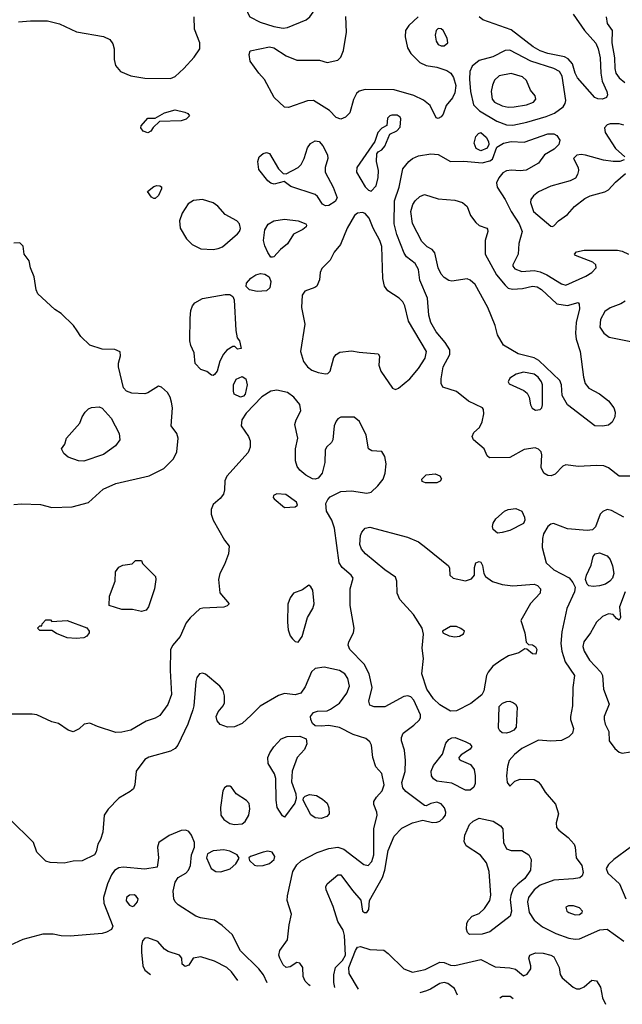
# Model space of a CAD drawing. Extents: x 1173029 to 1307123, y 522559 to 678521.
# Tile 2 of 256: x 1178013 to 1181976, y 531572 to 538047. Entities that reach past the tile are written whole.
import ezdxf

# ---------------------------------------------------------------- set-up
doc = ezdxf.new("R2010")
doc.units = 0

msp = doc.modelspace()

# ---------------------------------------------------------------- linework, layer by layer
at = {"layer": '0CON10XD'}
for points in [[(1179745, 537992.1), (1179775, 537994.6), (1179895.8, 538045), (1179920.6, 538065), (1179943.8, 538096.2), (1179958.3, 538141.7), (1179963.9, 538205), (1179943.5, 538325), (1179927, 538357), (1179905, 538373.1), (1179845, 538388.5), (1179755, 538393.5), (1179685, 538437.1), (1179655, 538442.5), (1179625, 538420), (1179567.8, 538325), (1179506.9, 538255), (1179497.1, 538215), (1179507.1, 538165), (1179510, 538095), (1179525.7, 538065), (1179595, 538029.7), (1179685, 538002.9), (1179745, 537992.1)], [(1178005, 538032.9), (1178085, 538040), (1178195, 538040), (1178275, 538020), (1178385.9, 537965.9), (1178565, 537936.2), (1178605, 537916.2), (1178625, 537887.5), (1178633.8, 537855), (1178633.8, 537785), (1178643.8, 537745), (1178675.9, 537705.9), (1178745, 537678.6), (1178835, 537661.5), (1179005, 537661.1), (1179036.1, 537673.9), (1179093.3, 537726.7), (1179159.4, 537800.6), (1179197.1, 537855), (1179197.5, 537895), (1179161.8, 537985), (1179159.6, 538065)], [(1180125, 537393.3), (1180095, 537402.9), (1180050.6, 537450.6), (1179945, 537514.3), (1179905, 537514), (1179779.7, 537470.3), (1179755, 537472.5), (1179687.5, 537535), (1179623.4, 537653.4), (1179585.3, 537695.3), (1179528.6, 537775), (1179522, 537818), (1179528.3, 537841.7), (1179655, 537868.5), (1179685, 537861.5), (1179765, 537808.1), (1179835, 537780.8), (1179985, 537780), (1180035, 537766.2), (1180105, 537780.8), (1180125, 537801.4), (1180142.2, 537845), (1180162.4, 537965), (1180156.9, 538066.9)], [(1180633.8, 538065), (1180571.9, 538008.1), (1180549.6, 537975), (1180548, 537935), (1180562.2, 537862.2), (1180585.3, 537825.3), (1180645, 537764.7), (1180685, 537745.3), (1180755.3, 537734.7), (1180821.8, 537711.8), (1180847.3, 537695), (1180865, 537665.7), (1180880.8, 537615), (1180874.3, 537565.7), (1180858, 537532), (1180816.7, 537483.3), (1180797.1, 537425), (1180785, 537407.8), (1180765, 537396.5), (1180751.9, 537401.9), (1180712.2, 537482.2), (1180667.6, 537517.6), (1180605, 537549.1), (1180475, 537586), (1180285, 537587.5), (1180245, 537577.1), (1180227.6, 537562.4), (1180207.6, 537522.4), (1180185, 537433.8), (1180156, 537405), (1180125, 537393.3)], [(1181653.6, 538083.6), (1181727.1, 537975), (1181801.7, 537891.7), (1181816.1, 537856.2), (1181829.2, 537795), (1181833.5, 537695), (1181843, 537643), (1181874, 537575), (1181878, 537552), (1181872.5, 537535), (1181845, 537524), (1181815, 537525.8), (1181795, 537535.7), (1181680.3, 537665), (1181665.2, 537695), (1181647.2, 537757.2), (1181619.5, 537789.5), (1181595, 537802.5), (1181485, 537824.3), (1181435, 537842.8), (1181388.9, 537868.9), (1181245, 537980.3), (1181059.2, 538045), (1181035.5, 538065)], [(1181868.9, 538065), (1181875, 538021.2), (1181910, 537975), (1181906.9, 537895), (1181924.2, 537795), (1181925.8, 537725), (1181932.5, 537695), (1181955.2, 537665.2), (1181992.9, 537632.9)], [(1180805, 537874), (1180827.5, 537895), (1180823.8, 537925), (1180796.7, 537975), (1180785, 537986.7), (1180765, 537988.8), (1180752, 537975), (1180744.2, 537945.8), (1180750.8, 537905), (1180765, 537884), (1180785, 537874.2), (1180805, 537874)], [(1181255, 537353.3), (1181347, 537373), (1181475, 537409.5), (1181529, 537431), (1181587.1, 537472.9), (1181600.5, 537495), (1181603.6, 537515), (1181580.4, 537675), (1181562.9, 537705), (1181525.8, 537725.8), (1181373.5, 537773.5), (1181235, 537845.5), (1181205, 537844.4), (1181125, 537803.5), (1181035, 537778.6), (1180988.9, 537741.1), (1180973.6, 537705), (1180970.9, 537655), (1180978.2, 537575), (1180996.2, 537486.2), (1181037, 537447), (1181150.2, 537380.2), (1181215, 537356.2), (1181255, 537353.3)], [(1181225, 537470.8), (1181265, 537473.1), (1181345, 537487.1), (1181391.2, 537505), (1181407.5, 537525), (1181402, 537545), (1181372.6, 537582.6), (1181346.6, 537646.6), (1181320.3, 537670.3), (1181245, 537692.5), (1181165, 537677.1), (1181135, 537648), (1181123, 537617), (1181113.7, 537573.7), (1181120.5, 537525), (1181135.7, 537505), (1181185, 537480.7), (1181225, 537470.8)], [(1178855, 537303.8), (1178825, 537313.3), (1178810, 537335), (1178811.7, 537348.3), (1178855, 537400), (1178905, 537400), (1178965, 537434), (1179035, 537454.2), (1179099.7, 537439.7), (1179119.1, 537429.1), (1179128.8, 537415), (1179107, 537393), (1179075, 537382), (1178932.5, 537377.5), (1178891.7, 537338.3), (1178876.4, 537313.6), (1178855, 537303.8)], [(1180325, 536920), (1180356.7, 536955), (1180370.8, 537009.2), (1180372.5, 537055), (1180360, 537115), (1180362.5, 537165), (1180371.2, 537178.8), (1180395, 537190), (1180413.8, 537215), (1180447, 537293), (1180492.5, 537315), (1180515, 537340), (1180520, 537395), (1180515.9, 537405.9), (1180495, 537420), (1180461.2, 537418.8), (1180446.4, 537413.6), (1180431.7, 537398.3), (1180428.3, 537351.7), (1180395, 537332.5), (1180367.5, 537305), (1180347.5, 537245), (1180230.8, 537075), (1180228, 537045), (1180285, 536946.7), (1180306, 536926), (1180325, 536920)], [(1181985, 537353.5), (1181955, 537362.9), (1181895, 537361.5), (1181876.2, 537355), (1181858.6, 537335), (1181861.9, 537305), (1181930.5, 537200.5), (1181991.2, 537145)], [(1182035, 535044.6), (1181955, 535045.3), (1181885, 535099.1), (1181855, 535112.1), (1181805.4, 535115.4), (1181685, 535108.9), (1181605, 535120), (1181585, 535110.8), (1181535, 535057.5), (1181508, 535048), (1181485, 535049.2), (1181460, 535065), (1181441.7, 535101.7), (1181445.6, 535185), (1181441.4, 535205), (1181425, 535222.9), (1181401.7, 535231.7), (1181330.3, 535219.7), (1181235, 535168.6), (1181102.5, 535165), (1181087.7, 535177.7), (1181067.5, 535225), (1180996.2, 535285), (1180988, 535305), (1180998.3, 535331.7), (1181037.5, 535365), (1181055, 535403.3), (1181064.3, 535455), (1181062.7, 535482.7), (1181056, 535495), (1180965, 535538), (1180885, 535601.4), (1180795, 535630), (1180783.9, 535653.9), (1180784.2, 535684.2), (1180797.5, 535765), (1180841.5, 535845), (1180841.5, 535875), (1180811.5, 535925), (1180751.8, 535995), (1180716.2, 536055), (1180703.4, 536103.4), (1180693.8, 536215), (1180644, 536334), (1180634.6, 536405), (1180612.7, 536442.7), (1180557.4, 536487.4), (1180540.9, 536510.9), (1180493.9, 536633.9), (1180476.5, 536705), (1180477.6, 536855), (1180508.1, 536945), (1180532.3, 537065), (1180571.1, 537115), (1180595.8, 537135), (1180635, 537151.1), (1180716.2, 537163.8), (1180765, 537160.6), (1180845, 537114.4), (1180934.6, 537115.4), (1181054.4, 537105.6), (1181105, 537118), (1181121.2, 537128.8), (1181150.6, 537209.4), (1181193.8, 537235), (1181245, 537245.3), (1181329.5, 537240.5), (1181485, 537297.1), (1181525, 537295.5), (1181545.3, 537285.3), (1181565.6, 537255), (1181557.5, 537225), (1181526.5, 537195), (1181465, 537158.1), (1181425, 537104.3), (1181343.7, 537056.3), (1181305, 537052.5), (1181247.4, 537057.4), (1181215, 537052.2), (1181190.4, 537039.6), (1181163, 537007), (1181149.4, 536975), (1181152.2, 536945), (1181204.5, 536865), (1181245.7, 536785.7), (1181298.5, 536705), (1181316.4, 536655), (1181294.4, 536575), (1181291.4, 536505), (1181255.7, 536435), (1181255.7, 536425), (1181268, 536408), (1181315, 536390.3), (1181395, 536396.6), (1181435, 536388.8), (1181479.1, 536369.1), (1181575, 536308.8), (1181605, 536301.5), (1181735, 536359.3), (1181775.6, 536385), (1181802.9, 536415), (1181802, 536435), (1181782.5, 536452.5), (1181668.8, 536495), (1181662, 536505), (1181675, 536520), (1181725, 536530.5), (1181945, 536530.5), (1181975, 536525.6), (1182015.8, 536505.8)], [(1181045, 537184.3), (1181015, 537200), (1181000.6, 537235), (1181012.2, 537277.8), (1181030.7, 537299.3), (1181045, 537304.2), (1181081.4, 537275), (1181095.8, 537245), (1181098, 537225), (1181087.3, 537202.7), (1181045, 537184.3)], [(1180025, 536823.5), (1180003.3, 536833.3), (1179970.6, 536885), (1179955, 536898.1), (1179795, 536948.8), (1179751.7, 536981.7), (1179685.9, 536964.1), (1179665, 536971.2), (1179645, 536986.7), (1179585, 537062.5), (1179580, 537115), (1179588.8, 537145), (1179615, 537166.2), (1179635, 537173.3), (1179655, 537166.7), (1179715, 537066.2), (1179746.4, 537036.4), (1179765, 537032.5), (1179845, 537075.6), (1179864.7, 537095.3), (1179884.6, 537135), (1179906.7, 537203.3), (1179925, 537232.5), (1179955, 537250.8), (1179983.3, 537245), (1180006.6, 537216.6), (1180037.4, 537157.4), (1180038.9, 537135), (1180021.8, 537075), (1180021.8, 537045), (1180074.5, 536945), (1180100.6, 536875), (1180088.3, 536851.7), (1180045, 536824.5), (1180025, 536823.5)], [(1181987.5, 537125), (1181960, 537115), (1181915, 537113.3), (1181851.9, 537121.9), (1181734.6, 537155.4), (1181705, 537159.2), (1181676.2, 537155), (1181654.4, 537135), (1181684.5, 537075), (1181687.8, 537055), (1181682, 537028), (1181667.5, 537005), (1181633.8, 536986.2), (1181505, 536952.7), (1181425, 536914.7), (1181391, 536889), (1181374.5, 536865), (1181372.1, 536845), (1181392.7, 536785), (1181505, 536690), (1181515, 536686.2), (1181525, 536691.2)], [(1181525, 536691.2), (1181556.9, 536723.1), (1181614.7, 536765.3), (1181662.3, 536817.7), (1181730, 536870), (1181765, 536889.4), (1181860, 536915), (1181885, 536927.8), (1181931.5, 536978.5), (1181997.5, 537035)], [(1178895, 536871.2), (1178880.7, 536880.7), (1178853, 536917), (1178895, 536950), (1178915, 536956.2), (1178935, 536953.3), (1178945, 536947.5), (1178946.2, 536935), (1178925, 536890), (1178905, 536872), (1178895, 536871.2)], [(1181845, 535373.3), (1181795, 535376.7), (1181615, 535513.8), (1181580.4, 535575), (1181575.5, 535645), (1181563.8, 535675), (1181426.6, 535805), (1181395, 535823.8), (1181290, 535850), (1181195.5, 535905.5), (1181155.5, 535975), (1181139.1, 536035), (1181092.5, 536155), (1181009.1, 536305), (1180975, 536334.6), (1180955, 536341.8), (1180855, 536326.9), (1180835, 536331.9), (1180805, 536351.4), (1180785, 536372.5), (1180765.4, 536415), (1180743, 536513), (1180725.4, 536535.4), (1180692.9, 536552.9), (1180657.1, 536587.1), (1180595, 536706.2), (1180585.3, 536785), (1180598.5, 536831.5), (1180613.9, 536856.1), (1180645, 536884.2), (1180675, 536898), (1180765, 536867.9), (1180875, 536858.9), (1180925, 536844.3), (1180955, 536818), (1180978.5, 536758.5), (1181012.1, 536712.1), (1181035, 536692.9), (1181085, 536676.2), (1181089.5, 536669.5), (1181092, 536655), (1181074.6, 536595.4), (1181074.6, 536505), (1181148.6, 536368.6), (1181205, 536301.1), (1181225, 536282.2), (1181253.7, 536273.7), (1181318.3, 536278.3), (1181385, 536294.7), (1181415, 536290.9), (1181445, 536273.3), (1181545, 536178.5), (1181615, 536167.7), (1181685, 536186.2), (1181692, 536175), (1181694.3, 536144.3), (1181671.8, 536055), (1181667.5, 535985), (1181673.3, 535945), (1181698.7, 535865), (1181721.5, 535695), (1181732.2, 535655), (1181755, 535624.3), (1181825, 535586.7), (1181885, 535540), (1181919.5, 535495), (1181929.4, 535465), (1181927.5, 535435), (1181909.4, 535400.6), (1181885, 535380), (1181845, 535373.3)], [(1179285, 536534.7), (1179318.8, 536541.2), (1179345.9, 536554.1), (1179445, 536637.5), (1179459.4, 536655), (1179465.5, 536674.5), (1179459.4, 536705), (1179440, 536725), (1179365, 536766.7), (1179315, 536820), (1179285, 536841.4), (1179215, 536864), (1179155, 536858.8), (1179120, 536835), (1179081.4, 536775), (1179064.4, 536725), (1179068.8, 536675), (1179110.4, 536605), (1179148.2, 536568.2), (1179205, 536540), (1179285, 536534.7)], [(1180485, 535615.7), (1180505, 535623.3), (1180578.2, 535685), (1180635, 535753.5), (1180678.6, 535821.4), (1180687.3, 535865), (1180568.9, 536065), (1180544.6, 536164.6), (1180531.7, 536191.7), (1180508.6, 536215), (1180433.6, 536263.6), (1180411.2, 536295), (1180400.4, 536345), (1180393.8, 536555), (1180381.8, 536595), (1180338.1, 536675), (1180311.2, 536741.2), (1180285, 536772.5), (1180268.3, 536778.3), (1180235, 536773.8), (1180215, 536758.8), (1180167.1, 536675), (1180122, 536568), (1180081.4, 536518.6), (1180055.7, 536465), (1179998.8, 536411.2), (1179989.2, 536385), (1179984.3, 536335), (1179966, 536295), (1179953.3, 536285), (1179888.6, 536261.4), (1179870.8, 536235), (1179866.9, 536155), (1179889.1, 536045), (1179858.8, 535865), (1179879.8, 535799.8), (1179904.7, 535764.7), (1179935, 535742.5), (1179975, 535726.7), (1180025, 535718.1), (1180038.8, 535721.2), (1180054.3, 535735), (1180079.2, 535825), (1180094.3, 535845.7), (1180119.1, 535860.9), (1180195, 535868.9), (1180245, 535859.4), (1180370, 535850), (1180378.8, 535835), (1180374.5, 535775), (1180388.8, 535735), (1180465, 535624.2), (1180485, 535615.7)], [(1179675, 536484.2), (1179665, 536486), (1179645.6, 536515), (1179625, 536558.8), (1179616.2, 536595), (1179626.1, 536663.9), (1179647.8, 536702.2), (1179685, 536724.3), (1179755, 536735.8), (1179845, 536724.3), (1179893.9, 536703.9), (1179900, 536695), (1179896.2, 536685), (1179875, 536666), (1179814.6, 536635.4), (1179775, 536572.2), (1179728.1, 536535), (1179685, 536487.5), (1179675, 536484.2)], [(1177975, 534858.8), (1178025, 534863.8), (1178149.5, 534859.5), (1178225, 534840), (1178357.7, 534842.3), (1178465, 534872), (1178561.3, 534958.7), (1178645, 534995.7), (1178865, 535046.2), (1178960.8, 535095), (1179025, 535158), (1179045.5, 535205), (1179056, 535295), (1179046.2, 535325), (1179010, 535375), (1179017.5, 535495), (1179012, 535532), (1179002.2, 535565), (1178985, 535594.2), (1178945, 535630), (1178926.6, 535636.6), (1178856.4, 535593.7), (1178835, 535586.9), (1178750.9, 535590.9), (1178714.4, 535604.4), (1178696.8, 535626.8), (1178662.5, 535765), (1178662.3, 535787.7), (1178677, 535837), (1178673, 535863), (1178637.7, 535877.7), (1178555, 535881.2), (1178475, 535906.7), (1178415, 535963.3), (1178390.3, 536000.3), (1178366.2, 536035), (1178285, 536114), (1178245, 536141.2), (1178132.5, 536245), (1178120.7, 536270.7), (1178108.8, 536355), (1178083.3, 536415), (1178075, 536460), (1178042.5, 536505), (1178037, 536557), (1178015, 536580), (1177975, 536577.5)], [(1179575, 536259.5), (1179525, 536270.6), (1179502.1, 536292.1), (1179504.3, 536315), (1179532.3, 536347.7), (1179565, 536369.5), (1179597, 536377), (1179625, 536372.9), (1179652.5, 536355), (1179665.5, 536325), (1179657.4, 536282.6), (1179635, 536264.2), (1179575, 536259.5)], [(1179285, 535707.5), (1179275, 535710), (1179243.6, 535733.6), (1179205, 535746.7), (1179166.7, 535785), (1179161.2, 535855), (1179138, 535905), (1179132, 535935), (1179133.1, 536085), (1179138.9, 536135), (1179148.6, 536165), (1179164, 536185), (1179215, 536212.9), (1179365, 536239.2), (1179395, 536238.8), (1179415, 536226.7), (1179424.2, 536205), (1179433.3, 536003.3), (1179443.6, 535953.6), (1179457.5, 535935), (1179470, 535885), (1179445, 535880), (1179427.5, 535897.5), (1179415, 535897.5), (1179375, 535873.3), (1179352.7, 535847.3), (1179328.3, 535801.7), (1179311.2, 535735), (1179295, 535713.3), (1179285, 535707.5)], [(1181995, 536196), (1181965, 536177.6), (1181895, 536152.3), (1181861.5, 536128.5), (1181833.3, 536075), (1181828.6, 536025), (1181854.6, 535984.6), (1181889.7, 535959.7), (1182075, 535921.5)], [(1181405, 535478.6), (1181435, 535484), (1181445.8, 535495), (1181451.1, 535515), (1181450.3, 535645), (1181444, 535665), (1181421.8, 535695), (1181395, 535714.7), (1181325, 535728.2), (1181278, 535715), (1181235, 535688.6), (1181224.3, 535665), (1181232.2, 535652.2), (1181328.9, 535608.9), (1181350.9, 535590.9), (1181362.7, 535565), (1181371.5, 535515), (1181383.1, 535493.1), (1181405, 535478.6)], [(1179465, 535564.7), (1179424.2, 535585), (1179418.6, 535605), (1179419.5, 535645), (1179436.2, 535683.8), (1179475, 535700), (1179500.4, 535685), (1179507.9, 535645), (1179495.8, 535585), (1179485, 535571.3), (1179465, 535564.7)], [(1180085.2, 531682.2), (1180078.3, 531715), (1180078.1, 531765), (1180090.8, 531815), (1180135, 531860.9), (1180154.6, 531895), (1180149.2, 532025), (1180140.4, 532060.4), (1180105, 532116), (1180075.4, 532215), (1180028, 532325), (1180026, 532345), (1180034, 532365), (1180105, 532422.5), (1180125, 532424), (1180200.6, 532320.6), (1180257, 532257), (1180266.7, 532185), (1180280, 532175), (1180295, 532176.7), (1180310, 532195), (1180314, 532255), (1180397.7, 532405), (1180413.9, 532455), (1180435, 532583.8), (1180475, 532678.6), (1180525, 532729.4), (1180595, 532765.7), (1180665, 532782.5), (1180727.3, 532767.3), (1180755, 532768.6), (1180775, 532776.9), (1180798.6, 532795), (1180812.2, 532815), (1180815.5, 532835), (1180805.9, 532864.1), (1180785, 532890), (1180755, 532901.9), (1180716.8, 532893.2), (1180685, 532876.7), (1180675, 532880), (1180551.7, 532971.7), (1180532.5, 532995), (1180525, 533030), (1180548, 533102), (1180550, 533175), (1180543, 533243), (1180523.8, 533305), (1180523.9, 533326.1), (1180534.1, 533355.9), (1180605, 533406.7), (1180639.5, 533440.5), (1180648.2, 533455), (1180648.8, 533475), (1180605, 533571.4), (1180585, 533593.1), (1180565, 533600), (1180540, 533595), (1180415, 533529.2), (1180345, 533527.5), (1180315, 533538.8), (1180310, 533565), (1180331.1, 533655), (1180311.5, 533745), (1180278.5, 533808.5), (1180185, 533904.2), (1180173.6, 533933.6), (1180177.8, 533955), (1180208.6, 534015), (1180213.1, 534045), (1180186.9, 534195), (1180187.1, 534305), (1180205.7, 534375), (1180193.2, 534393.2), (1180134.4, 534445), (1180114.5, 534475), (1180083.4, 534703.4), (1180066, 534756), (1180030.8, 534815), (1180027.1, 534865), (1180038.3, 534891.7), (1180055, 534908.6), (1180125, 534943.1), (1180195, 534949.5), (1180295, 534932.1), (1180325, 534939.6), (1180368.9, 534981.1), (1180402.1, 535025), (1180415.4, 535065), (1180423.3, 535125), (1180414.4, 535174.4), (1180395, 535206.7), (1180327.7, 535212.3), (1180306.2, 535225), (1180290.8, 535315), (1180247.1, 535405), (1180212.7, 535432.7), (1180125, 535434), (1180105, 535422), (1180093.4, 535406.6), (1180081.4, 535375), (1180072.9, 535285), (1180063.4, 535266.6), (1180031.4, 535235), (1180022.2, 535215), (1180020, 535135), (1180001.9, 535065), (1179975, 535030.8), (1179955.6, 535024.4), (1179937.6, 535027.6), (1179895, 535051.1), (1179854.7, 535084.7), (1179838.3, 535108.3), (1179827.1, 535145), (1179827.1, 535225), (1179842, 535295), (1179823.3, 535385), (1179831.1, 535415), (1179861.5, 535475), (1179855.3, 535515.3), (1179815, 535564.3), (1179775, 535595.5), (1179705, 535609.5), (1179665, 535604.4), (1179605, 535567.1), (1179501.3, 535458.7), (1179472.9, 535415), (1179469.1, 535375), (1179517.1, 535305), (1179527.6, 535277.6), (1179529.5, 535235), (1179515, 535200), (1179375, 535045.6), (1179363.1, 535015), (1179360.5, 534955), (1179352.8, 534927.2), (1179331.3, 534898.7), (1179285, 534858.2), (1179272.2, 534825), (1179271.5, 534795), (1179284.4, 534755), (1179360.8, 534625), (1179390.8, 534585), (1179385.5, 534534.5), (1179360, 534465), (1179328.6, 534405), (1179320.8, 534365), (1179328.3, 534278.3), (1179390, 534205), (1179378.3, 534191.7), (1179355, 534182.5), (1179217.7, 534177.7), (1179198.3, 534171.7), (1179135, 534114.2), (1179108.5, 534081.5), (1179068.8, 533991.2), (1179017.6, 533932.4), (1179005, 533903.3), (1179002, 533768), (1179010.8, 533609.2), (1178987.6, 533542.4), (1178935, 533471.4), (1178905, 533454.4), (1178845, 533434.3), (1178745, 533375.7), (1178685, 533360.8), (1178645, 533360), (1178525, 533398), (1178475, 533420), (1178436.4, 533413.6), (1178405, 533383.3), (1178365, 533363.8), (1178332.5, 533375), (1178267.7, 533417.7), (1178225, 533428.8), (1178125, 533476), (1178095, 533480), (1177735, 533480)], [(1178435, 535143.8), (1178400, 535145), (1178330.8, 535170.8), (1178303.3, 535195), (1178287.5, 535225), (1178310, 535255), (1178320, 535295), (1178407.5, 535392.5), (1178424.1, 535435.9), (1178444.1, 535465.9), (1178465, 535487.5), (1178485, 535497.5), (1178535, 535500), (1178555, 535492.5), (1178615, 535426.7), (1178668, 535325), (1178672, 535285), (1178643.8, 535245), (1178565, 535186.7), (1178435, 535143.8)], [(1180681.7, 535001.7), (1180660.7, 535010.7), (1180657.5, 535025), (1180685, 535053.3), (1180745, 535060), (1180775, 535046.7), (1180786.4, 535026.4), (1180777.3, 535012.7), (1180755, 535002), (1180681.7, 535001.7)], [(1179755, 534840), (1179825, 534843.8), (1179838.8, 534855), (1179833.3, 534875), (1179762.5, 534925), (1179705, 534928.8), (1179681.7, 534918.3), (1179680, 534905), (1179687.5, 534895), (1179755, 534840)], [(1181155, 534670), (1181126.7, 534695), (1181122, 534715), (1181125.8, 534735), (1181144.6, 534765.4), (1181202, 534815), (1181225, 534825.7), (1181275, 534831.4), (1181314, 534815), (1181333.5, 534775), (1181334.5, 534755), (1181325.8, 534734.2), (1181235, 534687.1), (1181185, 534674), (1181155, 534670)], [(1181985, 534775.6), (1181905, 534818.9), (1181875, 534825.7), (1181847.8, 534812.2), (1181830.6, 534795), (1181798.9, 534711.1), (1181778.7, 534691.3), (1181745, 534686.9), (1181615, 534699.6), (1181522.7, 534732.7), (1181505, 534728.6), (1181485, 534714.3), (1181456.8, 534665), (1181450, 534635), (1181449.6, 534575), (1181475.5, 534475), (1181525, 534429.5), (1181625.4, 534375.4), (1181651.4, 534345), (1181665.7, 534315), (1181662.2, 534285), (1181610.5, 534175), (1181578.1, 534021.9), (1181571.1, 533945), (1181577.4, 533895), (1181600.8, 533825), (1181661.9, 533735), (1181650.5, 533655), (1181648.5, 533535), (1181634.6, 533465), (1181635.5, 533445), (1181655.6, 533385), (1181648.6, 533355), (1181625, 533330), (1181575, 533305.8), (1181505, 533302.5), (1181425, 533308.1), (1181315.8, 533254.2), (1181267.8, 533215), (1181232.2, 533175), (1181220, 533135), (1181213.1, 533075), (1181219.5, 533029.5), (1181235, 533007.5), (1181270, 533040), (1181305, 533051.5), (1181395, 533049.5), (1181422.5, 533035), (1181437.9, 533017.9), (1181467.7, 532967.7), (1181537.2, 532887.2), (1181556.9, 532825), (1181541.4, 532765), (1181542.5, 532735), (1181557.2, 532717.2), (1181619.9, 532669.9), (1181658.1, 532625), (1181665.6, 532605), (1181672.9, 532535), (1181710.6, 532485), (1181718.8, 532438.8), (1181712.2, 532417.8), (1181695.5, 532404.5), (1181655, 532396.4), (1181525, 532387.3), (1181435, 532355.3), (1181395, 532325.3), (1181359.7, 532275), (1181351.8, 532245), (1181364.2, 532175), (1181395, 532125.4), (1181451.7, 532081.7), (1181538, 532038), (1181625, 532007.1), (1181665, 531999.6), (1181695, 532001.8), (1181828.6, 532061.4), (1181875, 532066.5), (1181985, 531987.1)], [(1180845, 533500), (1180775, 533541.1), (1180735, 533580.9), (1180690.3, 533645), (1180658.4, 533745), (1180668.2, 533845), (1180659.5, 533915), (1180667.5, 534005), (1180658.6, 534045), (1180602, 534135), (1180512, 534235), (1180495.7, 534275.7), (1180492.9, 534355), (1180485, 534380), (1180415, 534428.5), (1180287.5, 534535), (1180261.5, 534565), (1180250.5, 534595), (1180253.3, 534655), (1180262.6, 534677.4), (1180285, 534702.5), (1180315, 534710.6), (1180562.9, 534642.9), (1180635, 534612.7), (1180684.3, 534575), (1180832.5, 534455), (1180839.3, 534439.3), (1180842.5, 534395), (1180864.2, 534374.2), (1180945, 534355.8), (1180985, 534370), (1181003.3, 534395), (1181003.8, 534445), (1181013.3, 534475), (1181035, 534483.3), (1181045, 534480), (1181057.3, 534457.3), (1181065.9, 534405.9), (1181076.2, 534385), (1181122.8, 534352.8), (1181185, 534333.5), (1181255, 534323.8), (1181395, 534334.4), (1181417.5, 534325), (1181438.1, 534305), (1181435.3, 534274.7), (1181372, 534208), (1181307.5, 534095), (1181334.3, 534015), (1181343, 533953), (1181358.3, 533938.3), (1181385, 533936.7), (1181405, 533922.5), (1181413.3, 533905), (1181407.5, 533875), (1181385, 533876.7), (1181348.3, 533908.3), (1181335, 533910), (1181295.9, 533884.1), (1181226.4, 533863.6), (1181176.4, 533833.6), (1181125, 533795.6), (1181093, 533757), (1181083.6, 533735), (1181065.6, 533634.4), (1181052.4, 533607.6), (1180979.5, 533550.5), (1180885, 533502.9), (1180845, 533500)], [(1181785, 534320), (1181755, 534323.8), (1181744.2, 534334.2), (1181734.2, 534365), (1181740.6, 534395), (1181770.3, 534459.7), (1181784.1, 534515.9), (1181796.4, 534533.6), (1181825, 534541.2), (1181875, 534520), (1181895, 534496), (1181911.5, 534455), (1181919.5, 534405), (1181911.5, 534375), (1181894.4, 534355), (1181865, 534335.6), (1181825, 534324.4), (1181785, 534320)], [(1178815, 534155.8), (1178755, 534167.5), (1178685, 534167.5), (1178602.5, 534195), (1178603.3, 534255), (1178640, 534355), (1178643.8, 534415), (1178665, 534446.7), (1178690.7, 534459.3), (1178751.7, 534468.3), (1178775, 534490), (1178815, 534490), (1178821.7, 534471.7), (1178906.2, 534385), (1178908.8, 534365), (1178899.2, 534305), (1178860, 534185), (1178845, 534164.2), (1178815, 534155.8)], [(1179845, 533954), (1179870.2, 533989.8), (1179905.4, 534114.6), (1179941.4, 534175), (1179950, 534205), (1179940, 534295), (1179928.3, 534318.3), (1179915, 534327.5), (1179872.7, 534297.3), (1179814.4, 534275.6), (1179792, 534245), (1179777, 534203), (1179773.1, 534085), (1179777.5, 534035), (1179792, 533995), (1179806, 533975), (1179825, 533958), (1179845, 533954)], [(1181993.6, 534285), (1181958.1, 534185), (1181963.8, 534115), (1181955, 534097.5), (1181938.3, 534108.3), (1181916.1, 534136.1), (1181885, 534140), (1181845, 534122), (1181805.5, 534084.5), (1181766.9, 534015), (1181722.7, 533955), (1181716.4, 533925), (1181725, 533894.2), (1181759.6, 533835), (1181835, 533755.5), (1181845.4, 533735), (1181852.9, 533645), (1181890, 533545), (1181857.1, 533465), (1181855.8, 533445), (1181864, 533415), (1181886.1, 533366.1), (1181889.2, 533305), (1181926.7, 533255), (1181955, 533229.5), (1181975, 533224.5), (1182085, 533240)], [(1178385, 533976.7), (1178325, 533981.2), (1178255, 534010), (1178225, 534030), (1178145, 534030), (1178130, 534045), (1178145, 534060), (1178158.3, 534061.7), (1178160, 534075), (1178185, 534100), (1178215, 534100), (1178225, 534090), (1178325, 534096.7), (1178455, 534047.5), (1178470, 534025), (1178470, 534015), (1178455, 533992.5), (1178435, 533982.5), (1178385, 533976.7)], [(1180875, 533987.5), (1180905, 533992.5), (1180931.7, 534008.3), (1180937.5, 534025), (1180914.1, 534044.1), (1180885, 534056), (1180845, 534055.7), (1180792.5, 534025), (1180795, 534013.8), (1180837.5, 533995), (1180875, 533987.5)], [(1179923.6, 531693.6), (1179915, 531699.5), (1179890, 531725), (1179877.5, 531755), (1179873.9, 531813.9), (1179855, 531842.5), (1179835, 531846.7), (1179792.7, 531817.3), (1179765, 531814.2), (1179745, 531832.5), (1179723.6, 531875), (1179717.3, 531895), (1179723.5, 531925), (1179773.6, 531996.4), (1179785.6, 532095), (1179800, 532165), (1179772.3, 532255), (1179773.9, 532285), (1179810, 532445), (1179835, 532488.1), (1179865, 532515.6), (1179968.9, 532571.1), (1180045, 532597.1), (1180104.6, 532605.4), (1180145, 532591.5), (1180275, 532490.4), (1180305, 532485.4), (1180329.6, 532510.4), (1180341.2, 532555), (1180341.8, 532725), (1180363.6, 532815), (1180361.5, 532835), (1180341.1, 532885), (1180341.1, 532905), (1180358.5, 532935), (1180396.9, 532975), (1180410, 533015), (1180395, 533088.8), (1180353.9, 533133.9), (1180334.6, 533194.6), (1180326.4, 533275), (1180315, 533297.5), (1180289.4, 533319.4), (1180205.3, 533345.3), (1180115, 533391.9), (1180045.7, 533405.7), (1179995, 533400), (1179955, 533403.8), (1179939.5, 533419.5), (1179928, 533445), (1179926, 533465), (1179945, 533491.2), (1179970.5, 533499.5), (1180035, 533502.9), (1180057.8, 533512.2), (1180115, 533551.4), (1180165, 533617.1), (1180180.8, 533665), (1180171.5, 533715), (1180150.5, 533745), (1180115, 533766), (1180015, 533788.2), (1179955, 533779.2), (1179931.7, 533758.3), (1179890.6, 533659.4), (1179861.3, 533618.7), (1179825, 533607.1), (1179755, 533615.7), (1179715, 533602.9), (1179595, 533533.3), (1179535, 533473.3), (1179475, 533418.8), (1179425, 533395.8), (1179380, 533395), (1179331.2, 533411.2), (1179312, 533435), (1179306, 533465), (1179318, 533495), (1179352, 533535), (1179360, 533555), (1179360.5, 533600.5), (1179352, 533635), (1179330, 533665), (1179235, 533742), (1179215, 533750), (1179195, 533746), (1179178.3, 533721.7), (1179170.5, 533695), (1179158.8, 533535), (1179151.9, 533508.1), (1179118.9, 533415), (1179053.6, 533276.4), (1179035.5, 533254.5), (1179004.5, 533235.5), (1178862.8, 533197.2), (1178835, 533182.5), (1178778.8, 533105), (1178770.4, 533015), (1178760.6, 532989.4), (1178739.5, 532970.5), (1178665, 532928.6), (1178595, 532854.4), (1178569.1, 532815), (1178560, 532705), (1178545, 532656.7), (1178527.5, 532625), (1178515.8, 532575), (1178504.2, 532555.8), (1178425, 532515.8), (1178365, 532512.5), (1178305, 532500), (1178213.9, 532503.9), (1178185, 532513.3), (1178125, 532572.5), (1178103.3, 532635), (1177944.1, 532794.1)], [(1181215, 533355.7), (1181185, 533358), (1181169.5, 533369.5), (1181161.7, 533388.3), (1181165, 533530), (1181187.7, 533552.3), (1181215.8, 533564.2), (1181235, 533564.3), (1181260, 533555), (1181273.8, 533545), (1181283.8, 533525), (1181277.5, 533395), (1181262, 533375), (1181235, 533361.1), (1181215, 533355.7)], [(1179755, 532802.5), (1179741.2, 532811.2), (1179705.6, 532865.6), (1179699.5, 532915), (1179697.7, 533057.7), (1179688.3, 533088.3), (1179647.8, 533155), (1179644.5, 533195), (1179656.9, 533225), (1179684.3, 533265), (1179732.3, 533317.7), (1179772.4, 533332.4), (1179855, 533335.8), (1179897, 533317), (1179901.4, 533285), (1179885, 533248), (1179837.1, 533195), (1179804, 533105), (1179800, 533035), (1179828, 532955), (1179830, 532925), (1179821.4, 532895), (1179755, 532802.5)], [(1180945, 532980.5), (1180855, 533026.5), (1180755, 533040), (1180734.1, 533054.1), (1180720.9, 533075), (1180718.2, 533105), (1180735, 533143.1), (1180793.6, 533216.4), (1180815, 533290), (1180835, 533313.8), (1180855, 533324), (1180875.6, 533325.6), (1180947.6, 533297.6), (1180973.3, 533285), (1180986.4, 533266.4), (1180975, 533250), (1180915, 533213.3), (1180900, 533195), (1180902.5, 533185), (1180916.7, 533175), (1180978.2, 533148.2), (1181001.5, 533115), (1181009.1, 533075), (1181008.9, 533025), (1180999.1, 533000.9), (1180975, 532981.1), (1180945, 532980.5)], [(1179425, 532755.4), (1179475, 532759.6), (1179495.4, 532775), (1179520.6, 532815), (1179526.3, 532856.3), (1179521.7, 532891.7), (1179505, 532911.9), (1179436.2, 532956.2), (1179405, 533000.8), (1179395, 533007.1), (1179375, 533005.8), (1179358.8, 532995), (1179349.2, 532975), (1179334.4, 532865.6), (1179336.7, 532815), (1179356.5, 532786.5), (1179395, 532760), (1179425, 532755.4)], [(1179995, 532794.4), (1179955, 532797.5), (1179928.3, 532818.3), (1179876.7, 532915), (1179879.3, 532930.7), (1179889.5, 532940.5), (1179918.8, 532951.2), (1179965, 532945.6), (1180005, 532921.9), (1180034.2, 532895), (1180046.7, 532865), (1180048.6, 532825), (1180033.2, 532806.8), (1179995, 532794.4)], [(1180971.2, 532031.2), (1180958, 532045), (1180952.2, 532065), (1180954.4, 532105), (1180964.2, 532125), (1180988.3, 532151.7), (1181035, 532169.4), (1181068.8, 532201.2), (1181104.7, 532255), (1181110.8, 532289.2), (1181099.5, 532445), (1181083, 532503), (1181042.9, 532552.9), (1180949.4, 532615), (1180935, 532643.3), (1180939.1, 532685), (1180971.9, 532755), (1180995, 532776.9), (1181035, 532796.5), (1181125.8, 532775.8), (1181175.6, 532745), (1181190.5, 532725), (1181194.2, 532635), (1181215, 532595.4), (1181245, 532582.9), (1181315, 532584.1), (1181360.8, 532555), (1181375.4, 532525), (1181371.1, 532455), (1181335, 532398.8), (1181288.4, 532361.6), (1181258.9, 532331.1), (1181241.7, 532288.3), (1181238, 532262), (1181247.2, 532185), (1181237.5, 532152.5), (1181105, 532048.6), (1181055, 532033.3), (1180971.2, 532031.2)], [(1179641.2, 531713.7), (1179616.7, 531765), (1179585.7, 531805.7), (1179464, 531924), (1179409.9, 532029.9), (1179345, 532089.1), (1179294.7, 532124.7), (1179201.2, 532141.2), (1179171.9, 532151.9), (1179055, 532227.1), (1179036.4, 532245), (1179026.2, 532265), (1179022.2, 532315), (1179035.7, 532374.3), (1179054.3, 532405.7), (1179105, 532434), (1179124.2, 532455), (1179135.8, 532485), (1179143.8, 532555), (1179162.5, 532605), (1179162.5, 532635), (1179143.8, 532685), (1179125, 532708.8), (1179105, 532718), (1179075, 532714), (1178995, 532681.4), (1178928.8, 532635), (1178918.8, 532605), (1178926.2, 532535), (1178917, 532473), (1178835, 532460), (1178694.5, 532474.5), (1178665, 532469.6), (1178637.5, 532452.5), (1178616.7, 532423.3), (1178590, 532365), (1178563.8, 532275), (1178566.5, 532236.5), (1178626.5, 532085), (1178616, 532064), (1178585, 532046.4), (1178555, 532037.1), (1178345, 532020.6), (1178285, 532021.4), (1178232.7, 532032.7), (1178165, 532032.5), (1178032.7, 531997.3), (1177920, 531945)], [(1179335, 532443.3), (1179397.4, 532462.6), (1179435, 532496), (1179457.3, 532532.7), (1179444.2, 532555), (1179395, 532579.1), (1179355, 532587.1), (1179285, 532582.2), (1179248.1, 532561.9), (1179241.4, 532535), (1179273.1, 532465), (1179303.3, 532445), (1179335, 532443.3)], [(1179575, 532482), (1179615, 532484.2), (1179655, 532498.6), (1179685.6, 532525), (1179691.1, 532545), (1179672.4, 532572.4), (1179645, 532578.1), (1179615, 532572.2), (1179530, 532545), (1179518.8, 532535), (1179525, 532516.7), (1179557.3, 532487.3), (1179575, 532482)], [(1182027, 532603), (1181920, 532525), (1181885, 532490.6), (1181870.4, 532465), (1181880.5, 532435), (1181956.7, 532365), (1181999.4, 532265)], [(1178755, 532215.8), (1178765, 532218.6), (1178788.6, 532245), (1178791.4, 532265), (1178777.5, 532285), (1178765, 532291.4), (1178735, 532290), (1178715.8, 532275), (1178713.1, 532253.1), (1178735, 532224.3), (1178755, 532215.8)], [(1181665, 532160.9), (1181695, 532163.6), (1181712, 532175), (1181714.2, 532185), (1181695, 532205.6), (1181655, 532219.2), (1181621.2, 532218.8), (1181605, 532210), (1181611.2, 532185), (1181623.8, 532175), (1181665, 532160.9)], [(1179446.7, 531727.5), (1179405.3, 531785.3), (1179375.6, 531815), (1179295, 531854.6), (1179205, 531884.3), (1179154.3, 531875.7), (1179125, 531830), (1179101.4, 531821.4), (1179082.5, 531835), (1179080, 531875), (1179063.3, 531895), (1178988.7, 531918.7), (1178964.5, 531934.5), (1178921.2, 531985), (1178855, 532010), (1178835, 532006), (1178820.5, 531989.5), (1178813.2, 531956.8), (1178813.1, 531915), (1178822.5, 531825), (1178835, 531796.2), (1178874.1, 531768.2)], [(1180241.7, 531672.1), (1180180.3, 531775), (1180178.3, 531815), (1180220.9, 531925), (1180235, 531946.9), (1180255, 531953.1), (1180315, 531932.5), (1180407.1, 531927.1), (1180436.9, 531906.9), (1180540, 531805), (1180595, 531782.5), (1180679.1, 531800.9), (1180775, 531850), (1180805, 531846.5), (1180845, 531829.4), (1180875, 531826.7), (1181045, 531865.5), (1181139.3, 531819.3), (1181235, 531812.2), (1181273.2, 531803.2), (1181325, 531760), (1181349.5, 531770.5), (1181373.3, 531805), (1181373.8, 531825), (1181360, 531875), (1181368, 531895), (1181405, 531910.9), (1181455, 531908.8), (1181506.7, 531895), (1181525, 531883.8), (1181560, 531815), (1181567.3, 531767.3), (1181580, 531745), (1181652.9, 531685), (1181675, 531673.8), (1181696.9, 531673.1), (1181725, 531686.7), (1181775, 531730), (1181805, 531725.8), (1181831.9, 531685), (1181844.5, 531615), (1181864.8, 531571.9)], [(1180891, 531632), (1180872.9, 531675), (1180828.3, 531708.3), (1180805, 531716), (1180775, 531708), (1180715, 531670.6), (1180688.9, 531661.1), (1180645.3, 531647.2)], [(1181170, 531614.8), (1181187.5, 531625), (1181238.8, 531625), (1181257.3, 531609.4)]]:
    msp.add_lwpolyline(points, dxfattribs=at)

doc.saveas('drawing.dxf')
